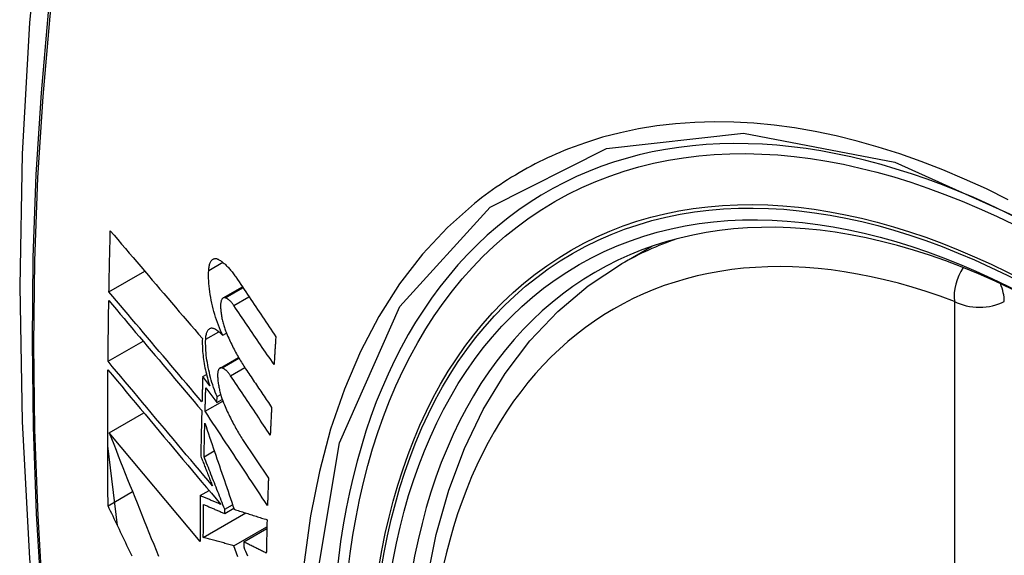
# Model space of a CAD drawing. Header units: inches. Extents: x 338.7 to 398.8, y 125.2 to 189.8.
# Tile 34 of 95: x 394.467 to 394.798, y 155.971 to 156.151. Entities that reach past the tile are written whole.
import ezdxf

# ---------------------------------------------------------------- set-up
doc = ezdxf.new("R2010")
doc.units = ezdxf.units.IN
doc.header["$MEASUREMENT"] = 0
doc.layers.add('Visible Edges(ANSI)', color=7, linetype='Continuous', lineweight=25)
doc.layers.add('Visible Tangent Edges(ANSI)', color=7, linetype='Continuous', lineweight=25)

msp = doc.modelspace()

# ---------------------------------------------------------------- linework, layer by layer
at = {"layer": 'Visible Edges(ANSI)'}
for p, q in [((394.66916, 156.06889), (394.67947, 156.07483)), ((394.49736, 156.05953), (394.50937, 156.06644)), ((394.53563, 156.05748), (394.54208, 156.06119)), ((394.53549, 156.04495), (394.53676, 156.04568)), ((394.49704, 156.03625), (394.50879, 156.04301)), ((394.53459, 156.03399), (394.54077, 156.03755)), ((394.5288, 156.03114), (394.53005, 156.03186)), ((394.53117, 156.02797), (394.5288, 156.03114)), ((394.52982, 156.02734), (394.53353, 156.02239)), ((394.53353, 156.02239), (394.53359, 156.0244)), ((394.53359, 156.0244), (394.53481, 156.0251)), ((394.5296, 156.01947), (394.53555, 156.0229)), ((394.53353, 156.02239), (394.53535, 156.02344)), ((394.49741, 156.01231), (394.50905, 156.01901)), ((394.5279, 155.97585), (394.49741, 156.01231)), ((394.50018, 155.98124), (394.49694, 156.00785)), ((394.54218, 156.01007), (394.55082, 155.99707)), ((394.52926, 156.00423), (394.53267, 156.00619)), ((394.49706, 155.98782), (394.50527, 155.99255)), ((394.52797, 155.99122), (394.53091, 155.99291)), ((394.53617, 155.98665), (394.53883, 155.98817)), ((394.52899, 155.9772), (394.54321, 155.98539)), ((394.53615, 155.9852), (394.53924, 155.98698)), ((394.53615, 155.9852), (394.53617, 155.98665)), ((394.53927, 155.9744), (394.55031, 155.98076)), ((394.54255, 155.9757), (394.55029, 155.98016)), ((394.54255, 155.9757), (394.54253, 155.97405))]:
    msp.add_line(p, q, dxfattribs=at)
at = {"layer": 'Visible Edges(ANSI)', "flags": 128}
for points in [[(394.52145, 156.39382), (394.50861, 156.35571), (394.49756, 156.31648), (394.48827, 156.27619), (394.48071, 156.23492), (394.47487, 156.19273), (394.47073, 156.14968), (394.46825, 156.10584), (394.46743, 156.06127), (394.46825, 156.01602), (394.47067, 155.97017), (394.47469, 155.92377), (394.48029, 155.8769), (394.48744, 155.82961), (394.49612, 155.78197), (394.50631, 155.73406), (394.51798, 155.68594)], [(394.49736, 156.05953), (394.49738, 156.06038), (394.49739, 156.06123), (394.49741, 156.06209), (394.49743, 156.06294), (394.49744, 156.06379), (394.49746, 156.06464), (394.49748, 156.0655), (394.4975, 156.06635), (394.49751, 156.06721), (394.49753, 156.06806), (394.49755, 156.06891), (394.49757, 156.06977), (394.49759, 156.07062), (394.49761, 156.07148), (394.49763, 156.07233), (394.49765, 156.07318), (394.49766, 156.07404), (394.49769, 156.07489), (394.49771, 156.07575), (394.49773, 156.0766), (394.49775, 156.07746), (394.49777, 156.07831), (394.49779, 156.07917), (394.49781, 156.08002)], [(394.49781, 156.08002), (394.49907, 156.07854), (394.50034, 156.07705), (394.50161, 156.07555), (394.50288, 156.07405), (394.50416, 156.07255), (394.50544, 156.07105), (394.50673, 156.06954), (394.50801, 156.06803), (394.5093, 156.06652), (394.51059, 156.065), (394.51188, 156.06349), (394.51318, 156.06197), (394.51447, 156.06046), (394.51577, 156.05894), (394.51706, 156.05742), (394.51836, 156.05591), (394.51965, 156.05439), (394.52095, 156.05288), (394.52224, 156.05137), (394.52353, 156.04986), (394.52482, 156.04835), (394.52611, 156.04685), (394.5274, 156.04534), (394.52869, 156.04385)], [(394.53079, 156.06671), (394.53082, 156.06709), (394.53085, 156.06746), (394.5309, 156.0678), (394.53096, 156.06814), (394.53103, 156.06845), (394.53111, 156.06875), (394.53121, 156.06903), (394.53131, 156.06929), (394.53142, 156.06953), (394.53154, 156.06975), (394.53167, 156.06994), (394.53181, 156.07012), (394.53196, 156.07027), (394.53212, 156.0704), (394.53228, 156.0705), (394.53245, 156.07058), (394.53262, 156.07064), (394.53281, 156.07068), (394.53299, 156.0707), (394.53318, 156.07069), (394.53338, 156.07066), (394.53358, 156.0706), (394.53378, 156.07053), (394.53399, 156.07043)], [(394.53399, 156.07043), (394.53423, 156.0703), (394.53447, 156.07015), (394.53472, 156.07), (394.53496, 156.06984), (394.53521, 156.06966), (394.53545, 156.06948), (394.5357, 156.06928), (394.53594, 156.06908), (394.53619, 156.06887), (394.53644, 156.06864), (394.53669, 156.06841), (394.53693, 156.06816), (394.53718, 156.06791), (394.53743, 156.06765), (394.53767, 156.06738), (394.53792, 156.06709), (394.53816, 156.0668), (394.53841, 156.06651), (394.53865, 156.0662), (394.53889, 156.06588), (394.53913, 156.06556), (394.53937, 156.06522), (394.53961, 156.06488), (394.53985, 156.06453)], [(394.63633, 155.76073), (394.6286, 155.77991), (394.62174, 155.79918), (394.61581, 155.81844), (394.61081, 155.83761), (394.60679, 155.85662), (394.60375, 155.87537), (394.60171, 155.89379), (394.6007, 155.9118), (394.60072, 155.92931), (394.60178, 155.94626), (394.60388, 155.96258), (394.60704, 155.97819), (394.61125, 155.99303), (394.61651, 156.00701), (394.6228, 156.02007), (394.63013, 156.03214), (394.63847, 156.04313), (394.6478, 156.05297), (394.65805, 156.06158), (394.66916, 156.06889)], [(394.53549, 156.04495), (394.53512, 156.04576), (394.53475, 156.04659), (394.5344, 156.04745), (394.53406, 156.04832), (394.53373, 156.04921), (394.53341, 156.05011), (394.53311, 156.05103), (394.53283, 156.05195), (394.53256, 156.05289), (394.5323, 156.05384), (394.53207, 156.05479), (394.53185, 156.05574), (394.53165, 156.0567), (394.53147, 156.05766), (394.5313, 156.05861), (394.53116, 156.05956), (394.53104, 156.0605), (394.53094, 156.06144), (394.53086, 156.06236), (394.5308, 156.06326), (394.53077, 156.06416), (394.53075, 156.06503), (394.53076, 156.06588), (394.53079, 156.06671)], [(394.53985, 156.06453), (394.5404, 156.0637), (394.54096, 156.06286), (394.54152, 156.06203), (394.54208, 156.06119), (394.54264, 156.06036), (394.5432, 156.05952), (394.54375, 156.05868), (394.54431, 156.05785), (394.54487, 156.05701), (394.54543, 156.05618), (394.54599, 156.05534), (394.54655, 156.0545), (394.54712, 156.05366), (394.54768, 156.05283), (394.54824, 156.05199), (394.5488, 156.05115), (394.54936, 156.05032), (394.54992, 156.04948), (394.55048, 156.04865), (394.55104, 156.04781), (394.5516, 156.04697), (394.55216, 156.04614), (394.55272, 156.0453), (394.55328, 156.04447)], [(394.52855, 156.02262), (394.52725, 156.02414), (394.52595, 156.02568), (394.52465, 156.02721), (394.52335, 156.02875), (394.52205, 156.03029), (394.52074, 156.03183), (394.51943, 156.03338), (394.51813, 156.03493), (394.51682, 156.03648), (394.51551, 156.03802), (394.5142, 156.03957), (394.51289, 156.04112), (394.51158, 156.04267), (394.51028, 156.04422), (394.50897, 156.04576), (394.50767, 156.04731), (394.50637, 156.04885), (394.50507, 156.05039), (394.50378, 156.05192), (394.50249, 156.05345), (394.5012, 156.05498), (394.49992, 156.0565), (394.49864, 156.05802), (394.49736, 156.05953)], [(394.5364, 156.05753), (394.53629, 156.05756), (394.53617, 156.05758), (394.53606, 156.05759), (394.53595, 156.05759), (394.53585, 156.05757), (394.53575, 156.05753), (394.53565, 156.05749), (394.53555, 156.05743), (394.53546, 156.05735), (394.53538, 156.05727), (394.5353, 156.05717), (394.53522, 156.05706), (394.53515, 156.05693), (394.53509, 156.05679), (394.53503, 156.05664), (394.53497, 156.05648), (394.53493, 156.05631), (394.53489, 156.05612), (394.53485, 156.05593), (394.53482, 156.05573), (394.5348, 156.05551), (394.53479, 156.05529), (394.53478, 156.05507), (394.53478, 156.05483)], [(394.53923, 156.05494), (394.53911, 156.0551), (394.539, 156.05527), (394.53888, 156.05542), (394.53876, 156.05558), (394.53864, 156.05572), (394.53853, 156.05587), (394.53841, 156.05601), (394.53829, 156.05614), (394.53817, 156.05627), (394.53805, 156.05639), (394.53793, 156.05651), (394.53781, 156.05662), (394.53769, 156.05673), (394.53758, 156.05683), (394.53746, 156.05692), (394.53734, 156.05701), (394.53722, 156.0571), (394.5371, 156.05718), (394.53698, 156.05725), (394.53687, 156.05732), (394.53675, 156.05738), (394.53663, 156.05743), (394.53652, 156.05748), (394.5364, 156.05753)], [(394.49704, 156.03625), (394.49705, 156.0371), (394.49706, 156.03794), (394.49707, 156.03879), (394.49708, 156.03964), (394.49708, 156.04049), (394.49709, 156.04134), (394.4971, 156.04219), (394.49711, 156.04304), (394.49712, 156.04389), (394.49713, 156.04474), (394.49715, 156.04559), (394.49716, 156.04644), (394.49717, 156.04729), (394.49718, 156.04813), (394.49719, 156.04898), (394.4972, 156.04983), (394.49722, 156.05068), (394.49723, 156.05153), (394.49724, 156.05238), (394.49726, 156.05323), (394.49727, 156.05409), (394.49728, 156.05494), (394.4973, 156.05579), (394.49731, 156.05664)], [(394.49731, 156.05664), (394.49858, 156.05513), (394.49986, 156.05361), (394.50114, 156.05209), (394.50243, 156.05056), (394.50372, 156.04903), (394.50501, 156.04749), (394.50631, 156.04595), (394.50761, 156.04441), (394.50891, 156.04287), (394.51022, 156.04132), (394.51152, 156.03977), (394.51283, 156.03823), (394.51414, 156.03668), (394.51544, 156.03513), (394.51675, 156.03358), (394.51806, 156.03203), (394.51937, 156.03048), (394.52067, 156.02893), (394.52198, 156.02739), (394.52328, 156.02585), (394.52458, 156.02431), (394.52588, 156.02277), (394.52718, 156.02124), (394.52847, 156.01971)], [(394.53478, 156.05483), (394.53479, 156.05447), (394.5348, 156.0541), (394.53483, 156.05373), (394.53486, 156.05335), (394.53489, 156.05297), (394.53493, 156.05259), (394.53498, 156.0522), (394.53504, 156.05181), (394.53511, 156.05142), (394.53518, 156.05103), (394.53525, 156.05063), (394.53534, 156.05024), (394.53542, 156.04985), (394.53552, 156.04945), (394.53562, 156.04906), (394.53573, 156.04867), (394.53584, 156.04829), (394.53595, 156.04791), (394.53607, 156.04753), (394.5362, 156.04715), (394.53633, 156.04679), (394.53647, 156.04642), (394.53661, 156.04606), (394.53675, 156.04571)], [(394.5527, 156.03514), (394.55214, 156.03596), (394.55158, 156.03679), (394.55102, 156.03761), (394.55045, 156.03844), (394.54989, 156.03926), (394.54933, 156.04009), (394.54877, 156.04091), (394.5482, 156.04174), (394.54764, 156.04256), (394.54708, 156.04339), (394.54652, 156.04422), (394.54595, 156.04504), (394.54539, 156.04587), (394.54483, 156.04669), (394.54427, 156.04752), (394.54371, 156.04834), (394.54315, 156.04917), (394.54259, 156.04999), (394.54202, 156.05082), (394.54146, 156.05164), (394.5409, 156.05247), (394.54034, 156.05329), (394.53979, 156.05411), (394.53923, 156.05494)], [(394.52979, 156.04365), (394.52981, 156.04402), (394.52985, 156.04438), (394.52989, 156.04472), (394.52995, 156.04504), (394.53001, 156.04535), (394.53009, 156.04563), (394.53018, 156.0459), (394.53028, 156.04615), (394.53038, 156.04638), (394.5305, 156.04658), (394.53063, 156.04677), (394.53076, 156.04693), (394.53091, 156.04707), (394.53106, 156.04718), (394.53121, 156.04728), (394.53138, 156.04735), (394.53155, 156.0474), (394.53172, 156.04742), (394.5319, 156.04742), (394.53209, 156.0474), (394.53228, 156.04736), (394.53247, 156.04729), (394.53267, 156.04721), (394.53287, 156.0471)], [(394.53287, 156.0471), (394.53297, 156.04703), (394.53308, 156.04696), (394.53319, 156.04689), (394.5333, 156.04682), (394.53341, 156.04675), (394.53352, 156.04667), (394.53363, 156.04659), (394.53374, 156.04651), (394.53384, 156.04643), (394.53395, 156.04635), (394.53406, 156.04626), (394.53417, 156.04617), (394.53428, 156.04608), (394.53439, 156.04599), (394.5345, 156.04589), (394.53461, 156.0458), (394.53472, 156.0457), (394.53483, 156.0456), (394.53494, 156.04549), (394.53505, 156.04539), (394.53516, 156.04528), (394.53527, 156.04517), (394.53538, 156.04506), (394.53549, 156.04495)], [(394.52869, 156.04385), (394.52866, 156.04326), (394.52865, 156.04266), (394.52865, 156.04204), (394.52867, 156.04142), (394.52869, 156.04078), (394.52873, 156.04014), (394.52877, 156.03949), (394.52883, 156.03883), (394.5289, 156.03817), (394.52898, 156.0375), (394.52907, 156.03682), (394.52918, 156.03614), (394.52929, 156.03546), (394.52941, 156.03477), (394.52955, 156.03408), (394.52969, 156.03339), (394.52984, 156.03271), (394.53001, 156.03202), (394.53018, 156.03133), (394.53036, 156.03065), (394.53055, 156.02998), (394.53075, 156.0293), (394.53095, 156.02863), (394.53117, 156.02797)], [(394.53675, 156.04571), (394.53699, 156.04514), (394.53724, 156.04458), (394.53749, 156.04402), (394.53774, 156.04347), (394.53799, 156.04293), (394.53824, 156.04239), (394.5385, 156.04185), (394.53876, 156.04133), (394.53902, 156.0408), (394.53929, 156.04029), (394.53955, 156.03978), (394.53982, 156.03927), (394.54009, 156.03877), (394.54036, 156.03828), (394.54063, 156.0378), (394.54091, 156.03732), (394.54119, 156.03684), (394.54146, 156.03638), (394.54174, 156.03592), (394.54203, 156.03547), (394.54231, 156.03502), (394.54259, 156.03458), (394.54288, 156.03415), (394.54317, 156.03373)], [(394.55328, 156.04447), (394.55326, 156.04408), (394.55323, 156.04369), (394.55321, 156.0433), (394.55318, 156.04291), (394.55316, 156.04252), (394.55314, 156.04213), (394.55311, 156.04175), (394.55309, 156.04136), (394.55306, 156.04097), (394.55304, 156.04058), (394.55301, 156.04019), (394.55299, 156.0398), (394.55296, 156.03941), (394.55294, 156.03902), (394.55292, 156.03864), (394.55289, 156.03825), (394.55287, 156.03786), (394.55284, 156.03747), (394.55282, 156.03708), (394.5528, 156.03669), (394.55277, 156.0363), (394.55275, 156.03592), (394.55273, 156.03553), (394.5527, 156.03514)], [(394.53359, 156.0244), (394.53328, 156.02516), (394.53299, 156.02593), (394.5327, 156.02671), (394.53242, 156.0275), (394.53216, 156.02831), (394.5319, 156.02912), (394.53166, 156.02994), (394.53143, 156.03076), (394.53121, 156.0316), (394.53101, 156.03244), (394.53082, 156.03327), (394.53065, 156.03411), (394.53048, 156.03495), (394.53034, 156.03579), (394.53021, 156.03662), (394.5301, 156.03744), (394.53, 156.03826), (394.52992, 156.03907), (394.52985, 156.03987), (394.52981, 156.04066), (394.52978, 156.04143), (394.52976, 156.04219), (394.52977, 156.04293), (394.52979, 156.04365)], [(394.53204, 155.99451), (394.53059, 155.99623), (394.52914, 155.99796), (394.52768, 155.9997), (394.52622, 156.00144), (394.52476, 156.00318), (394.52329, 156.00493), (394.52182, 156.00669), (394.52035, 156.00844), (394.51888, 156.0102), (394.5174, 156.01195), (394.51593, 156.01371), (394.51446, 156.01547), (394.51299, 156.01722), (394.51152, 156.01897), (394.51005, 156.02073), (394.50858, 156.02247), (394.50712, 156.02422), (394.50567, 156.02595), (394.50421, 156.02769), (394.50277, 156.02941), (394.50133, 156.03113), (394.49989, 156.03285), (394.49846, 156.03455), (394.49704, 156.03625)], [(394.53534, 156.03403), (394.53523, 156.03406), (394.53512, 156.03409), (394.53501, 156.0341), (394.5349, 156.03409), (394.5348, 156.03407), (394.5347, 156.03404), (394.53461, 156.034), (394.53451, 156.03394), (394.53443, 156.03387), (394.53434, 156.03379), (394.53427, 156.03369), (394.53419, 156.03358), (394.53413, 156.03346), (394.53406, 156.03332), (394.53401, 156.03317), (394.53396, 156.03301), (394.53391, 156.03284), (394.53388, 156.03266), (394.53384, 156.03247), (394.53382, 156.03227), (394.5338, 156.03206), (394.53379, 156.03184), (394.53378, 156.03161), (394.53378, 156.03138)], [(394.53812, 156.03141), (394.538, 156.03158), (394.53789, 156.03174), (394.53777, 156.0319), (394.53766, 156.03206), (394.53754, 156.0322), (394.53743, 156.03235), (394.53731, 156.03249), (394.53719, 156.03262), (394.53707, 156.03275), (394.53696, 156.03287), (394.53684, 156.03299), (394.53672, 156.03311), (394.53661, 156.03321), (394.53649, 156.03332), (394.53637, 156.03341), (394.53625, 156.0335), (394.53614, 156.03359), (394.53602, 156.03367), (394.53591, 156.03374), (394.53579, 156.03381), (394.53568, 156.03388), (394.53556, 156.03393), (394.53545, 156.03398), (394.53534, 156.03403)], [(394.49706, 155.98782), (394.49704, 155.98971), (394.49702, 155.9916), (394.49701, 155.99349), (394.49699, 155.99538), (394.49698, 155.99727), (394.49697, 155.99916), (394.49696, 156.00105), (394.49695, 156.00295), (394.49694, 156.00484), (394.49694, 156.00674), (394.49694, 156.00864), (394.49693, 156.01053), (394.49693, 156.01243), (394.49693, 156.01433), (394.49693, 156.01623), (394.49694, 156.01813), (394.49694, 156.02003), (394.49695, 156.02194), (394.49696, 156.02384), (394.49697, 156.02575), (394.49698, 156.02765), (394.49699, 156.02956), (394.497, 156.03146), (394.49702, 156.03337)], [(394.49702, 156.03337), (394.49854, 156.03155), (394.50008, 156.02972), (394.50162, 156.02787), (394.50317, 156.02602), (394.50473, 156.02416), (394.5063, 156.02229), (394.50787, 156.02041), (394.50945, 156.01852), (394.51104, 156.01663), (394.51262, 156.01474), (394.51421, 156.01284), (394.5158, 156.01094), (394.5174, 156.00904), (394.51899, 156.00714), (394.52058, 156.00524), (394.52218, 156.00334), (394.52377, 156.00144), (394.52536, 155.99954), (394.52695, 155.99765), (394.52853, 155.99576), (394.53011, 155.99388), (394.53168, 155.992), (394.53325, 155.99013), (394.53481, 155.98827)], [(394.5288, 156.03114), (394.52878, 156.03078), (394.52877, 156.03043), (394.52876, 156.03007), (394.52875, 156.02972), (394.52874, 156.02936), (394.52873, 156.02901), (394.52872, 156.02865), (394.52871, 156.0283), (394.5287, 156.02794), (394.52869, 156.02759), (394.52868, 156.02723), (394.52867, 156.02688), (394.52866, 156.02652), (394.52865, 156.02616), (394.52863, 156.02581), (394.52862, 156.02545), (394.52861, 156.0251), (394.5286, 156.02474), (394.52859, 156.02439), (394.52858, 156.02404), (394.52857, 156.02368), (394.52857, 156.02333), (394.52856, 156.02297), (394.52855, 156.02262)], [(394.53378, 156.03138), (394.5338, 156.03102), (394.53381, 156.03065), (394.53384, 156.03028), (394.53387, 156.02991), (394.53391, 156.02953), (394.53396, 156.02914), (394.53401, 156.02876), (394.53407, 156.02837), (394.53414, 156.02798), (394.53421, 156.02759), (394.53429, 156.02719), (394.53437, 156.0268), (394.53446, 156.02641), (394.53456, 156.02601), (394.53466, 156.02562), (394.53477, 156.02524), (394.53488, 156.02485), (394.535, 156.02447), (394.53512, 156.02409), (394.53525, 156.02372), (394.53538, 156.02335), (394.53552, 156.02298), (394.53566, 156.02263), (394.5358, 156.02227)], [(394.55143, 156.01152), (394.55088, 156.01235), (394.55032, 156.01318), (394.54977, 156.01401), (394.54921, 156.01483), (394.54866, 156.01566), (394.5481, 156.01649), (394.54755, 156.01732), (394.54699, 156.01815), (394.54644, 156.01898), (394.54588, 156.01981), (394.54533, 156.02064), (394.54477, 156.02147), (394.54421, 156.0223), (394.54366, 156.02313), (394.5431, 156.02396), (394.54255, 156.02479), (394.54199, 156.02562), (394.54144, 156.02645), (394.54088, 156.02728), (394.54033, 156.0281), (394.53978, 156.02893), (394.53922, 156.02976), (394.53867, 156.03059), (394.53812, 156.03141)], [(394.54317, 156.03373), (394.54353, 156.03319), (394.54389, 156.03265), (394.54426, 156.03211), (394.54462, 156.03157), (394.54498, 156.03103), (394.54535, 156.03049), (394.54571, 156.02995), (394.54607, 156.02941), (394.54644, 156.02887), (394.5468, 156.02834), (394.54716, 156.0278), (394.54753, 156.02726), (394.54789, 156.02672), (394.54826, 156.02618), (394.54862, 156.02564), (394.54898, 156.0251), (394.54935, 156.02456), (394.54971, 156.02402), (394.55007, 156.02348), (394.55044, 156.02294), (394.5508, 156.0224), (394.55117, 156.02186), (394.55153, 156.02132), (394.55189, 156.02078)], [(394.5296, 156.01947), (394.52961, 156.01979), (394.52962, 156.02012), (394.52962, 156.02045), (394.52963, 156.02078), (394.52964, 156.02111), (394.52965, 156.02143), (394.52966, 156.02176), (394.52967, 156.02209), (394.52968, 156.02242), (394.52969, 156.02275), (394.5297, 156.02308), (394.52971, 156.0234), (394.52972, 156.02373), (394.52972, 156.02406), (394.52973, 156.02439), (394.52974, 156.02472), (394.52975, 156.02505), (394.52976, 156.02537), (394.52977, 156.0257), (394.52978, 156.02603), (394.52979, 156.02636), (394.5298, 156.02669), (394.52981, 156.02702), (394.52982, 156.02734)], [(394.5358, 156.02227), (394.53604, 156.0217), (394.53629, 156.02113), (394.53654, 156.02056), (394.53678, 156.02), (394.53704, 156.01945), (394.53729, 156.0189), (394.53755, 156.01836), (394.5378, 156.01782), (394.53806, 156.01729), (394.53833, 156.01676), (394.53859, 156.01624), (394.53886, 156.01573), (394.53913, 156.01522), (394.5394, 156.01472), (394.53967, 156.01422), (394.53994, 156.01373), (394.54022, 156.01325), (394.54049, 156.01278), (394.54077, 156.01231), (394.54105, 156.01184), (394.54133, 156.01139), (394.54161, 156.01094), (394.5419, 156.0105), (394.54218, 156.01007)], [(394.55189, 156.02078), (394.55187, 156.02039), (394.55185, 156.02001), (394.55183, 156.01962), (394.55181, 156.01924), (394.55179, 156.01885), (394.55177, 156.01846), (394.55175, 156.01808), (394.55173, 156.01769), (394.55171, 156.01731), (394.55169, 156.01692), (394.55167, 156.01653), (394.55166, 156.01615), (394.55164, 156.01576), (394.55162, 156.01538), (394.5516, 156.01499), (394.55158, 156.01461), (394.55156, 156.01422), (394.55154, 156.01383), (394.55152, 156.01345), (394.55151, 156.01306), (394.55149, 156.01268), (394.55147, 156.01229), (394.55145, 156.01191), (394.55143, 156.01152)], [(394.52847, 156.01971), (394.52845, 156.01907), (394.52844, 156.01843), (394.52842, 156.0178), (394.52841, 156.01716), (394.52839, 156.01652), (394.52838, 156.01588), (394.52836, 156.01524), (394.52835, 156.01461), (394.52833, 156.01397), (394.52832, 156.01333), (394.5283, 156.01269), (394.52829, 156.01206), (394.52828, 156.01142), (394.52826, 156.01078), (394.52825, 156.01014), (394.52824, 156.00951), (394.52823, 156.00887), (394.52821, 156.00823), (394.5282, 156.00759), (394.52819, 156.00696), (394.52818, 156.00632), (394.52817, 156.00568), (394.52815, 156.00505), (394.52814, 156.00441)], [(394.55051, 155.98789), (394.54964, 155.98921), (394.54877, 155.99052), (394.5479, 155.99183), (394.54703, 155.99315), (394.54616, 155.99447), (394.54529, 155.99578), (394.54441, 155.9971), (394.54354, 155.99842), (394.54267, 155.99974), (394.54179, 156.00105), (394.54092, 156.00237), (394.54005, 156.00369), (394.53918, 156.00501), (394.5383, 156.00633), (394.53743, 156.00764), (394.53656, 156.00896), (394.53569, 156.01028), (394.53481, 156.01159), (394.53394, 156.01291), (394.53307, 156.01422), (394.5322, 156.01553), (394.53133, 156.01685), (394.53047, 156.01816), (394.5296, 156.01947)], [(394.52926, 156.00423), (394.52927, 156.0047), (394.52928, 156.00517), (394.52928, 156.00564), (394.52929, 156.00611), (394.5293, 156.00658), (394.52931, 156.00705), (394.52932, 156.00752), (394.52933, 156.00799), (394.52934, 156.00846), (394.52935, 156.00893), (394.52936, 156.0094), (394.52937, 156.00987), (394.52938, 156.01034), (394.52939, 156.01081), (394.5294, 156.01128), (394.52941, 156.01175), (394.52942, 156.01222), (394.52943, 156.01269), (394.52944, 156.01316), (394.52945, 156.01363), (394.52946, 156.0141), (394.52947, 156.01457), (394.52949, 156.01504), (394.5295, 156.01551)], [(394.5295, 156.01551), (394.5299, 156.01433), (394.5303, 156.01315), (394.5307, 156.01197), (394.5311, 156.01078), (394.53151, 156.00959), (394.53192, 156.00839), (394.53233, 156.0072), (394.53273, 156.00599), (394.53314, 156.00479), (394.53356, 156.00359), (394.53397, 156.00238), (394.53438, 156.00117), (394.53479, 155.99996), (394.53521, 155.99875), (394.53562, 155.99754), (394.53604, 155.99632), (394.53645, 155.99511), (394.53687, 155.9939), (394.53728, 155.99268), (394.5377, 155.99147), (394.53811, 155.99026), (394.53853, 155.98905), (394.53894, 155.98784), (394.53936, 155.98663)], [(394.49741, 156.01231), (394.49818, 156.01037), (394.49895, 156.00843), (394.49972, 156.00648), (394.5005, 156.00452), (394.50128, 156.00257), (394.50206, 156.0006), (394.50284, 155.99863), (394.50363, 155.99666), (394.50441, 155.99469), (394.5052, 155.99271), (394.50599, 155.99074), (394.50679, 155.98876), (394.50758, 155.98677), (394.50837, 155.98479), (394.50917, 155.98281), (394.50996, 155.98083), (394.51076, 155.97884), (394.51156, 155.97686), (394.51235, 155.97488), (394.51315, 155.97291), (394.51395, 155.97093)], [(394.52814, 156.00441), (394.52831, 156.004), (394.52847, 156.00359), (394.52863, 156.00318), (394.52879, 156.00277), (394.52895, 156.00235), (394.52911, 156.00194), (394.52928, 156.00153), (394.52944, 156.00112), (394.5296, 156.0007), (394.52976, 156.00029), (394.52992, 155.99988), (394.53009, 155.99947), (394.53025, 155.99905), (394.53041, 155.99864), (394.53057, 155.99823), (394.53074, 155.99781), (394.5309, 155.9974), (394.53106, 155.99699), (394.53122, 155.99657), (394.53139, 155.99616), (394.53155, 155.99575), (394.53171, 155.99533), (394.53187, 155.99492), (394.53204, 155.99451)], [(394.53617, 155.98665), (394.53588, 155.98738), (394.53559, 155.98811), (394.5353, 155.98885), (394.53501, 155.98958), (394.53472, 155.99032), (394.53443, 155.99106), (394.53415, 155.99179), (394.53386, 155.99253), (394.53357, 155.99326), (394.53328, 155.994), (394.53299, 155.99473), (394.5327, 155.99547), (394.53241, 155.9962), (394.53212, 155.99693), (394.53184, 155.99767), (394.53155, 155.9984), (394.53126, 155.99913), (394.53097, 155.99986), (394.53069, 156.00059), (394.5304, 156.00132), (394.53011, 156.00205), (394.52983, 156.00278), (394.52954, 156.00351), (394.52926, 156.00423)], [(394.55082, 155.99707), (394.55081, 155.99668), (394.55079, 155.9963), (394.55078, 155.99592), (394.55077, 155.99554), (394.55075, 155.99515), (394.55074, 155.99477), (394.55072, 155.99439), (394.55071, 155.99401), (394.5507, 155.99362), (394.55068, 155.99324), (394.55067, 155.99286), (394.55066, 155.99248), (394.55064, 155.99209), (394.55063, 155.99171), (394.55062, 155.99133), (394.55061, 155.99095), (394.55059, 155.99057), (394.55058, 155.99018), (394.55057, 155.9898), (394.55056, 155.98942), (394.55054, 155.98904), (394.55053, 155.98866), (394.55052, 155.98828), (394.55051, 155.98789)], [(394.52797, 155.99122), (394.52796, 155.99058), (394.52796, 155.98993), (394.52795, 155.98929), (394.52795, 155.98865), (394.52794, 155.98801), (394.52794, 155.98737), (394.52793, 155.98673), (394.52793, 155.98608), (394.52793, 155.98544), (394.52792, 155.9848), (394.52792, 155.98416), (394.52792, 155.98352), (394.52791, 155.98288), (394.52791, 155.98224), (394.52791, 155.9816), (394.52791, 155.98096), (394.5279, 155.98032), (394.5279, 155.97968), (394.5279, 155.97904), (394.5279, 155.9784), (394.5279, 155.97776), (394.5279, 155.97713), (394.5279, 155.97649), (394.5279, 155.97585)], [(394.53481, 155.98827), (394.53452, 155.9884), (394.53424, 155.98852), (394.53395, 155.98864), (394.53366, 155.98876), (394.53338, 155.98889), (394.53309, 155.98901), (394.53281, 155.98913), (394.53252, 155.98925), (394.53224, 155.98938), (394.53195, 155.9895), (394.53167, 155.98962), (394.53138, 155.98974), (394.5311, 155.98987), (394.53081, 155.98999), (394.53053, 155.99011), (394.53024, 155.99024), (394.52996, 155.99036), (394.52967, 155.99048), (394.52939, 155.9906), (394.52911, 155.99073), (394.52882, 155.99085), (394.52854, 155.99097), (394.52825, 155.9911), (394.52797, 155.99122)], [(394.50509, 155.97092), (394.50466, 155.97181), (394.50424, 155.9727), (394.50381, 155.97359), (394.50339, 155.97448), (394.50297, 155.97537), (394.50254, 155.97627), (394.50212, 155.97716), (394.5017, 155.97805), (394.50127, 155.97894), (394.50085, 155.97982), (394.50043, 155.98071), (394.50001, 155.9816), (394.49958, 155.98249), (394.49916, 155.98338), (394.49874, 155.98427), (394.49832, 155.98516), (394.4979, 155.98604), (394.49748, 155.98693), (394.49706, 155.98782)], [(394.52899, 155.9772), (394.52899, 155.97766), (394.52899, 155.97812), (394.529, 155.97858), (394.529, 155.97904), (394.529, 155.9795), (394.529, 155.97996), (394.529, 155.98042), (394.529, 155.98088), (394.529, 155.98135), (394.52901, 155.98181), (394.52901, 155.98227), (394.52901, 155.98273), (394.52901, 155.98319), (394.52902, 155.98365), (394.52902, 155.98411), (394.52902, 155.98457), (394.52902, 155.98504), (394.52903, 155.9855), (394.52903, 155.98596), (394.52903, 155.98642), (394.52904, 155.98688), (394.52904, 155.98735), (394.52904, 155.98781), (394.52905, 155.98827)], [(394.52905, 155.98827), (394.52934, 155.98814), (394.52964, 155.98801), (394.52993, 155.98789), (394.53023, 155.98776), (394.53052, 155.98763), (394.53082, 155.9875), (394.53111, 155.98737), (394.53141, 155.98725), (394.5317, 155.98712), (394.532, 155.98699), (394.5323, 155.98686), (394.53259, 155.98674), (394.53289, 155.98661), (394.53319, 155.98648), (394.53348, 155.98635), (394.53378, 155.98622), (394.53408, 155.9861), (394.53437, 155.98597), (394.53467, 155.98584), (394.53497, 155.98571), (394.53526, 155.98559), (394.53556, 155.98546), (394.53586, 155.98533), (394.53615, 155.9852)], [(394.53936, 155.98663), (394.53981, 155.98648), (394.54026, 155.98634), (394.54072, 155.98619), (394.54117, 155.98604), (394.54163, 155.9859), (394.54208, 155.98575), (394.54254, 155.9856), (394.543, 155.98545), (394.54346, 155.98531), (394.54392, 155.98516), (394.54437, 155.98501), (394.54483, 155.98487), (394.54529, 155.98472), (394.54575, 155.98457), (394.54621, 155.98443), (394.54667, 155.98428), (394.54714, 155.98413), (394.5476, 155.98399), (394.54806, 155.98384), (394.54852, 155.98369), (394.54898, 155.98355), (394.54944, 155.9834), (394.54991, 155.98326), (394.55037, 155.98311)], [(394.55037, 155.98311), (394.55036, 155.98265), (394.55034, 155.98218), (394.55033, 155.98171), (394.55032, 155.98125), (394.55031, 155.98078), (394.5503, 155.98031), (394.55028, 155.97985), (394.55027, 155.97938), (394.55026, 155.97891), (394.55025, 155.97845), (394.55024, 155.97798), (394.55023, 155.97751), (394.55022, 155.97705), (394.55021, 155.97658), (394.5502, 155.97612), (394.55019, 155.97565), (394.55018, 155.97519), (394.55017, 155.97472), (394.55016, 155.97425), (394.55015, 155.97379), (394.55014, 155.97332), (394.55013, 155.97286), (394.55012, 155.97239), (394.55011, 155.97193)], [(394.53927, 155.9744), (394.53884, 155.97452), (394.53841, 155.97463), (394.53798, 155.97475), (394.53755, 155.97486), (394.53712, 155.97498), (394.53669, 155.9751), (394.53626, 155.97521), (394.53583, 155.97533), (394.5354, 155.97545), (394.53497, 155.97556), (394.53454, 155.97568), (394.53411, 155.9758), (394.53368, 155.97591), (394.53325, 155.97603), (394.53282, 155.97615), (394.5324, 155.97627), (394.53197, 155.97638), (394.53154, 155.9765), (394.53112, 155.97662), (394.53069, 155.97673), (394.53026, 155.97685), (394.52984, 155.97697), (394.52942, 155.97708), (394.52899, 155.9772)], [(394.54057, 155.97074), (394.54014, 155.97196), (394.5397, 155.97318), (394.53927, 155.9744)], [(394.55011, 155.97193), (394.5498, 155.97209), (394.54948, 155.97224), (394.54916, 155.9724), (394.54885, 155.97256), (394.54853, 155.97271), (394.54821, 155.97287), (394.5479, 155.97303), (394.54758, 155.97318), (394.54727, 155.97334), (394.54695, 155.9735), (394.54663, 155.97365), (394.54632, 155.97381), (394.546, 155.97397), (394.54569, 155.97413), (394.54537, 155.97428), (394.54506, 155.97444), (394.54474, 155.9746), (394.54443, 155.97475), (394.54411, 155.97491), (394.5438, 155.97507), (394.54349, 155.97522), (394.54317, 155.97538), (394.54286, 155.97554), (394.54255, 155.9757)], [(394.54253, 155.97405), (394.54283, 155.9733), (394.54313, 155.97255), (394.54344, 155.97179), (394.54375, 155.97104)]]:
    msp.add_lwpolyline(points, dxfattribs=at)
at = {"layer": 'Visible Edges(ANSI)'}
for centre, major_axis, start_param, end_param in [((394.92279, 155.2905), (-0.64835, 1.12588), 5.16346, 5.835982), ((394.81805, 155.79345), (0.15718, -0.27294), 2.362013, 7.062765)]:
    msp.add_ellipse(centre, major_axis=major_axis, ratio=0.578093, start_param=start_param, end_param=end_param, dxfattribs=at)
msp.add_ellipse((394.81457, 155.79145), major_axis=(-0.15963, 0.2772), ratio=0.578093, dxfattribs=at)
at = {"layer": 'Visible Tangent Edges(ANSI)'}
for p, q in [((394.53079, 156.06671), (394.53551, 156.06943)), ((394.5364, 156.05753), (394.54227, 156.06091)), ((394.53923, 156.05494), (394.5443, 156.05786)), ((394.78081, 156.05634), (394.78081, 155.57104)), ((394.52979, 156.04365), (394.53417, 156.04617)), ((394.53534, 156.03403), (394.54094, 156.03726)), ((394.53812, 156.03141), (394.54288, 156.03415))]:
    msp.add_line(p, q, dxfattribs=at)
at = {"layer": 'Visible Tangent Edges(ANSI)', "flags": 128}
for points in [[(394.52061, 156.35023), (394.51284, 156.32774), (394.50572, 156.30459), (394.49925, 156.28081), (394.49344, 156.25641), (394.48831, 156.23143), (394.48385, 156.20589), (394.48008, 156.17983), (394.477, 156.15328), (394.4746, 156.12627), (394.4729, 156.09884), (394.47188, 156.07102), (394.47156, 156.04281), (394.47191, 156.01423), (394.47296, 155.98526), (394.47469, 155.95593), (394.4771, 155.92628), (394.48019, 155.89635), (394.48396, 155.86616), (394.4884, 155.83571), (394.49352, 155.80503), (394.4993, 155.77415)], [(394.50004, 155.77371), (394.49424, 155.80453), (394.48911, 155.83515), (394.48465, 155.86554), (394.48086, 155.89568), (394.47776, 155.92556), (394.47533, 155.95515), (394.4736, 155.98442), (394.47255, 156.01332), (394.47219, 156.04184), (394.47252, 156.06997), (394.47353, 156.09771), (394.47525, 156.12505), (394.47765, 156.15197), (394.48075, 156.17842), (394.48454, 156.20437), (394.48901, 156.22979), (394.49416, 156.25465), (394.49999, 156.27892), (394.50648, 156.30258), (394.51361, 156.32559), (394.52139, 156.34795)], [(394.79882, 156.09043), (394.7915, 156.09401), (394.7842, 156.09735), (394.77691, 156.10042), (394.76966, 156.10324), (394.76244, 156.10579), (394.75527, 156.10808), (394.74816, 156.11009), (394.74112, 156.11183), (394.73414, 156.11329), (394.72723, 156.11448), (394.72037, 156.1154), (394.71359, 156.11605), (394.70688, 156.11642), (394.70026, 156.11652), (394.69375, 156.11634), (394.68733, 156.11588), (394.68104, 156.11515), (394.67486, 156.11415), (394.6688, 156.11287), (394.66287, 156.11133), (394.65706, 156.10952), (394.65139, 156.10744)], [(394.60537, 155.75326), (394.58115, 155.82241), (394.56763, 155.89012), (394.56542, 155.95334), (394.57463, 156.00894), (394.59489, 156.05457), (394.62515, 156.08795), (394.6641, 156.10758), (394.71009, 156.11269), (394.76079, 156.10303), (394.81394, 156.07905)], [(394.65139, 156.10744), (394.64997, 156.10687), (394.64855, 156.10628), (394.64715, 156.10567), (394.64575, 156.10505), (394.64437, 156.10441), (394.64299, 156.10376), (394.64162, 156.10308), (394.64026, 156.1024), (394.63891, 156.10169), (394.63757, 156.10097), (394.63624, 156.10023), (394.63492, 156.09948), (394.63361, 156.0987), (394.63231, 156.09792), (394.63102, 156.09711), (394.62974, 156.09629), (394.62847, 156.09545), (394.62721, 156.0946), (394.62596, 156.09373), (394.62472, 156.09285), (394.62349, 156.09194), (394.62227, 156.09103), (394.62106, 156.09009), (394.61986, 156.08914)], [(394.61986, 156.08914), (394.61083, 156.08113), (394.60247, 156.07213), (394.59481, 156.06218), (394.58788, 156.0513), (394.58169, 156.03953), (394.57628, 156.02691), (394.57168, 156.01347), (394.5679, 155.99929), (394.56495, 155.98443), (394.56284, 155.96891), (394.56156, 155.95278), (394.56114, 155.93607), (394.56157, 155.91883), (394.56285, 155.90117), (394.56499, 155.88315), (394.56795, 155.86483), (394.57174, 155.84626), (394.57633, 155.82752), (394.58173, 155.80865), (394.58791, 155.78971), (394.59485, 155.77078)]]:
    msp.add_lwpolyline(points, dxfattribs=at)
at = {"layer": 'Visible Tangent Edges(ANSI)'}
for centre, major_axis, ratio, start_param, end_param in [((394.81705, 155.79288), (-0.17285, 0.30015), 0.578093, 5.049711, 10.658253), ((394.817, 155.79285), (-0.1503, 0.261), 0.578093, 5.670484, 8.47055), ((394.82536, 155.79766), (-0.15619, 0.27123), 0.578093, 6.170881, 6.283185), ((394.78917, 156.06115), (-0.00416, -0.01105), 0.667544, 4.352992, 5.394234), ((394.78917, 156.06115), (0.00589, -0.01024), 0.578093, 0.787332, 1.35469), ((394.78917, 156.06115), (-0.01181, 0), 0.575862, 0.785398, 2.356194)]:
    msp.add_ellipse(centre, major_axis=major_axis, ratio=ratio, start_param=start_param, end_param=end_param, dxfattribs=at)
for centre, major_axis in [((394.81765, 155.79322), (0.17078, -0.29656)), ((394.81467, 155.79151), (-0.16238, 0.28198)), ((394.81457, 155.79145), (0.16178, -0.28094))]:
    msp.add_ellipse(centre, major_axis=major_axis, ratio=0.578093, dxfattribs=at)

doc.saveas('drawing.dxf')
